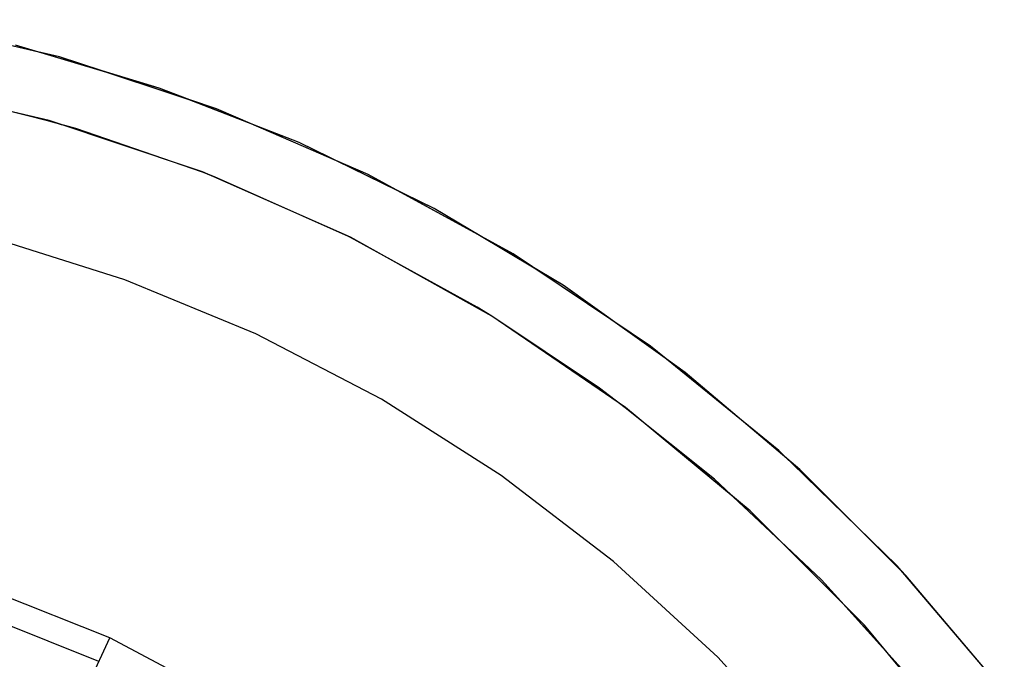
# Model space of a CAD drawing. Extents: x 0.02 to 3.36, y -1.67 to 1.67.
# Tile 26 of 26: x 2.1 to 3.01, y 1.06 to 1.65. Entities that reach past the tile are written whole.
import ezdxf

# ---------------------------------------------------------------- set-up
doc = ezdxf.new("R2010")
doc.units = 0
doc.header["$MEASUREMENT"] = 0
doc.layers.get('0').update_dxf_attribs({"color": 13, "linetype": 'CONTINUOUS'})

# ---------------------------------------------------------------- blocks, each defined once
blk = doc.blocks.new('CEARA_PM_STL')
at = {"color": 0}
for p, q in [((2.14139, 1.61118, 0.03388), (1.99301, 1.64556, 0.03388)), ((2.14139, 1.61118, 0.03388), (1.99301, 1.64556, 0.03388)), ((2.12227, 1.61561, 3.38225), (2.03597, 1.6356, 3.38225)), ((2.12227, 1.61561, 3.38225), (2.03597, 1.6356, 3.38225)), ((2.12227, 1.61561, 3.38225), (2.03597, 1.6356, 3.38225)), ((2.12227, 1.61561, 3.38225), (2.10071, 1.62203, 3.38225)), ((2.23326, 1.58257, 3.42162), (2.10071, 1.62203, 3.42162)), ((2.23326, 1.58257, 3.42162), (2.10071, 1.62203, 3.42162)), ((2.12227, 1.61561, 3.38225), (2.10071, 1.62203, 3.38225)), ((2.18055, 1.59826, 3.38225), (2.12227, 1.61561, 3.38225)), ((2.18055, 1.59826, 3.38225), (2.12227, 1.61561, 3.38225)), ((2.14139, 1.61118, 3.38225), (2.12227, 1.61561, 3.38225)), ((2.14139, 1.61118, 3.38225), (2.12227, 1.61561, 3.38225)), ((2.18055, 1.59826, 3.38225), (2.12227, 1.61561, 3.38225)), ((2.14139, 1.61118, 3.38225), (2.14139, 1.61118, 0.03388)), ((2.28603, 1.56345, 0.03388), (2.14139, 1.61118, 0.03388)), ((2.14139, 1.61118, 3.38225), (2.14139, 1.61118, 0.03388)), ((2.18055, 1.59826, 3.38225), (2.14139, 1.61118, 3.38225)), ((2.28603, 1.56345, 0.03388), (2.14139, 1.61118, 0.03388)), ((2.18055, 1.59826, 3.38225), (2.14139, 1.61118, 3.38225)), ((2.26147, 1.57156, 3.38225), (2.18055, 1.59826, 3.38225)), ((2.23326, 1.58257, 3.38225), (2.18055, 1.59826, 3.38225)), ((2.26147, 1.57156, 3.38225), (2.18055, 1.59826, 3.38225)), ((2.26147, 1.57156, 3.38225), (2.18055, 1.59826, 3.38225)), ((2.23326, 1.58257, 3.38225), (2.18055, 1.59826, 3.38225)), ((2.1317, 1.55255, 0.09293), (1.98656, 1.58669, 0.09293)), ((2.1317, 1.55255, 0.09293), (1.98656, 1.58669, 0.09293)), ((2.13159, 1.55213, 2.98855), (2.02557, 1.5789, 2.98855)), ((2.13159, 1.55213, 2.98855), (2.02557, 1.5789, 2.98855)), ((2.23326, 1.58257, 3.38225), (2.23326, 1.58257, 3.42162)), ((2.26147, 1.57156, 3.38225), (2.23326, 1.58257, 3.38225)), ((2.23326, 1.58257, 3.38225), (2.23326, 1.58257, 3.42162)), ((2.36209, 1.5323, 3.42162), (2.23326, 1.58257, 3.42162)), ((2.36209, 1.5323, 3.42162), (2.23326, 1.58257, 3.42162)), ((2.26147, 1.57156, 3.38225), (2.23326, 1.58257, 3.38225)), ((2.31955, 1.5489, 3.38225), (2.26147, 1.57156, 3.38225)), ((2.31955, 1.5489, 3.38225), (2.26147, 1.57156, 3.38225)), ((2.28603, 1.56345, 3.38225), (2.26147, 1.57156, 3.38225)), ((2.28603, 1.56345, 3.38225), (2.26147, 1.57156, 3.38225)), ((2.31955, 1.5489, 3.38225), (2.26147, 1.57156, 3.38225)), ((2.1317, 1.55255, 3.38225), (2.08976, 1.56242, 3.38225)), ((2.1317, 1.55255, 3.38225), (2.08976, 1.56242, 3.38225)), ((2.1317, 1.55255, 3.38225), (2.08976, 1.56242, 3.38225)), ((2.42574, 1.50277, 0.03388), (2.28603, 1.56345, 0.03388)), ((2.28603, 1.56345, 3.38225), (2.28603, 1.56345, 0.03388)), ((2.31955, 1.5489, 3.38225), (2.28603, 1.56345, 3.38225)), ((2.28603, 1.56345, 3.38225), (2.28603, 1.56345, 0.03388)), ((2.42574, 1.50277, 0.03388), (2.28603, 1.56345, 0.03388)), ((2.31955, 1.5489, 3.38225), (2.28603, 1.56345, 3.38225)), ((2.13159, 1.55213, 2.98855), (2.1317, 1.55255, 3.38225)), ((2.1317, 1.55255, 0.09293), (2.13159, 1.55213, 2.98855)), ((2.13159, 1.55213, 2.98855), (2.1317, 1.55255, 3.38225)), ((2.1317, 1.55255, 0.09293), (2.13159, 1.55213, 2.98855)), ((2.13159, 1.55213, 2.98855), (2.1317, 1.55255, 3.38225)), ((2.13159, 1.55213, 2.98855), (2.1317, 1.55255, 3.38225)), ((2.15651, 1.54528, 2.98855), (2.13159, 1.55213, 2.98855)), ((2.15651, 1.54528, 2.98855), (2.13159, 1.55213, 2.98855)), ((2.14323, 1.54869, 3.38225), (2.1317, 1.55255, 3.38225)), ((2.14323, 1.54869, 3.38225), (2.1317, 1.55255, 3.38225)), ((2.27307, 1.50517, 0.09293), (2.1317, 1.55255, 0.09293)), ((2.14323, 1.54869, 3.38225), (2.1317, 1.55255, 3.38225)), ((2.27307, 1.50517, 0.09293), (2.1317, 1.55255, 0.09293)), ((2.15651, 1.54528, 3.38225), (2.14323, 1.54869, 3.38225)), ((2.15651, 1.54528, 3.38225), (2.14323, 1.54869, 3.38225)), ((2.15651, 1.54528, 3.38225), (2.14323, 1.54869, 3.38225)), ((2.23616, 1.51754, 3.38225), (2.15651, 1.54528, 3.38225)), ((2.15651, 1.54528, 2.98855), (2.15651, 1.54528, 3.38225)), ((2.27299, 1.50496, 2.98855), (2.15651, 1.54528, 2.98855)), ((2.23616, 1.51754, 3.38225), (2.15651, 1.54528, 3.38225)), ((2.27299, 1.50496, 2.98855), (2.15651, 1.54528, 2.98855)), ((2.15651, 1.54528, 2.98855), (2.15651, 1.54528, 3.38225)), ((2.23616, 1.51754, 3.38225), (2.15651, 1.54528, 3.38225)), ((2.39656, 1.51545, 3.38225), (2.31955, 1.5489, 3.38225)), ((2.36209, 1.5323, 3.38225), (2.31955, 1.5489, 3.38225)), ((2.39656, 1.51545, 3.38225), (2.31955, 1.5489, 3.38225)), ((2.39656, 1.51545, 3.38225), (2.31955, 1.5489, 3.38225)), ((2.36209, 1.5323, 3.38225), (2.31955, 1.5489, 3.38225)), ((2.39656, 1.51545, 3.38225), (2.36209, 1.5323, 3.38225)), ((2.36209, 1.5323, 3.38225), (2.36209, 1.5323, 3.42162)), ((2.48633, 1.47156, 3.42162), (2.36209, 1.5323, 3.42162)), ((2.36209, 1.5323, 3.38225), (2.36209, 1.5323, 3.42162)), ((2.48633, 1.47156, 3.42162), (2.36209, 1.5323, 3.42162)), ((2.39656, 1.51545, 3.38225), (2.36209, 1.5323, 3.38225)), ((2.27307, 1.50517, 3.38225), (2.23616, 1.51754, 3.38225)), ((2.27307, 1.50517, 3.38225), (2.23616, 1.51754, 3.38225)), ((2.27307, 1.50517, 3.38225), (2.23616, 1.51754, 3.38225)), ((2.45292, 1.48789, 3.38225), (2.39656, 1.51545, 3.38225)), ((2.45292, 1.48789, 3.38225), (2.39656, 1.51545, 3.38225)), ((2.42574, 1.50277, 3.38225), (2.39656, 1.51545, 3.38225)), ((2.42574, 1.50277, 3.38225), (2.39656, 1.51545, 3.38225)), ((2.45292, 1.48789, 3.38225), (2.39656, 1.51545, 3.38225)), ((2.27299, 1.50496, 2.98855), (2.27307, 1.50517, 3.38225)), ((2.27307, 1.50517, 0.09293), (2.27299, 1.50496, 2.98855)), ((2.27299, 1.50496, 2.98855), (2.27307, 1.50517, 3.38225)), ((2.27307, 1.50517, 0.09293), (2.27299, 1.50496, 2.98855)), ((2.27299, 1.50496, 2.98855), (2.27307, 1.50517, 3.38225)), ((2.27299, 1.50496, 2.98855), (2.27307, 1.50517, 3.38225)), ((2.28418, 1.50082, 2.98855), (2.27299, 1.50496, 2.98855)), ((2.28418, 1.50082, 2.98855), (2.27299, 1.50496, 2.98855)), ((2.27824, 1.50289, 3.38225), (2.27307, 1.50517, 3.38225)), ((2.27824, 1.50289, 3.38225), (2.27307, 1.50517, 3.38225)), ((2.40946, 1.44495, 0.09293), (2.27307, 1.50517, 0.09293)), ((2.27824, 1.50289, 3.38225), (2.27307, 1.50517, 3.38225)), ((2.40946, 1.44495, 0.09293), (2.27307, 1.50517, 0.09293)), ((2.28418, 1.50082, 3.38225), (2.27824, 1.50289, 3.38225)), ((2.28418, 1.50082, 3.38225), (2.27824, 1.50289, 3.38225)), ((2.28418, 1.50082, 3.38225), (2.27824, 1.50289, 3.38225)), ((2.40768, 1.44583, 3.38225), (2.28418, 1.50082, 3.38225)), ((2.28418, 1.50082, 2.98855), (2.28418, 1.50082, 3.38225)), ((2.40768, 1.44583, 2.98855), (2.28418, 1.50082, 2.98855)), ((2.28418, 1.50082, 2.98855), (2.28418, 1.50082, 3.38225)), ((2.40768, 1.44583, 3.38225), (2.28418, 1.50082, 3.38225)), ((2.40768, 1.44583, 2.98855), (2.28418, 1.50082, 2.98855)), ((2.40768, 1.44583, 3.38225), (2.28418, 1.50082, 3.38225)), ((2.42574, 1.50277, 3.38225), (2.42574, 1.50277, 0.03388)), ((2.55934, 1.42964, 0.03388), (2.42574, 1.50277, 0.03388)), ((2.42574, 1.50277, 3.38225), (2.42574, 1.50277, 0.03388)), ((2.45292, 1.48789, 3.38225), (2.42574, 1.50277, 3.38225)), ((2.55934, 1.42964, 0.03388), (2.42574, 1.50277, 0.03388)), ((2.45292, 1.48789, 3.38225), (2.42574, 1.50277, 3.38225)), ((2.52665, 1.44754, 3.38225), (2.45292, 1.48789, 3.38225)), ((2.48633, 1.47156, 3.38225), (2.45292, 1.48789, 3.38225)), ((2.52665, 1.44754, 3.38225), (2.45292, 1.48789, 3.38225)), ((2.52665, 1.44754, 3.38225), (2.45292, 1.48789, 3.38225)), ((2.48633, 1.47156, 3.38225), (2.45292, 1.48789, 3.38225)), ((2.52665, 1.44754, 3.38225), (2.48633, 1.47156, 3.38225)), ((2.48633, 1.47156, 3.38225), (2.48633, 1.47156, 3.42162)), ((2.60513, 1.40077, 3.42162), (2.48633, 1.47156, 3.42162)), ((2.48633, 1.47156, 3.38225), (2.48633, 1.47156, 3.42162)), ((2.60513, 1.40077, 3.42162), (2.48633, 1.47156, 3.42162)), ((2.52665, 1.44754, 3.38225), (2.48633, 1.47156, 3.38225)), ((2.20164, 1.40584, 3.38225), (2.07717, 1.44509, 3.38225)), ((2.20164, 1.40584, 2.98855), (2.07717, 1.44509, 2.98855)), ((2.20164, 1.40584, 3.38225), (2.07717, 1.44509, 3.38225)), ((2.20164, 1.40584, 2.98855), (2.07717, 1.44509, 2.98855)), ((2.40946, 1.44495, 3.38225), (2.40768, 1.44583, 3.38225)), ((2.40768, 1.44583, 2.98855), (2.40768, 1.44583, 3.38225)), ((2.40944, 1.44491, 2.98855), (2.40768, 1.44583, 2.98855)), ((2.40946, 1.44495, 3.38225), (2.40768, 1.44583, 3.38225)), ((2.40946, 1.44495, 3.38225), (2.40768, 1.44583, 3.38225)), ((2.40944, 1.44491, 2.98855), (2.40768, 1.44583, 2.98855)), ((2.40768, 1.44583, 2.98855), (2.40768, 1.44583, 3.38225)), ((2.40946, 1.44495, 0.09293), (2.40944, 1.44491, 2.98855)), ((2.40944, 1.44491, 2.98855), (2.40946, 1.44495, 3.38225)), ((2.40944, 1.44491, 2.98855), (2.40946, 1.44495, 3.38225)), ((2.40946, 1.44495, 0.09293), (2.40944, 1.44491, 2.98855)), ((2.40944, 1.44491, 2.98855), (2.40946, 1.44495, 3.38225)), ((2.40944, 1.44491, 2.98855), (2.40946, 1.44495, 3.38225)), ((2.52615, 1.38071, 2.98855), (2.40944, 1.44491, 2.98855)), ((2.52615, 1.38071, 2.98855), (2.40944, 1.44491, 2.98855)), ((2.53971, 1.3724, 0.09293), (2.40946, 1.44495, 0.09293)), ((2.42239, 1.43775, 3.38225), (2.40946, 1.44495, 3.38225)), ((2.42239, 1.43775, 3.38225), (2.40946, 1.44495, 3.38225)), ((2.42239, 1.43775, 3.38225), (2.40946, 1.44495, 3.38225)), ((2.53971, 1.3724, 0.09293), (2.40946, 1.44495, 0.09293)), ((2.58008, 1.4157, 3.38225), (2.52665, 1.44754, 3.38225)), ((2.58008, 1.4157, 3.38225), (2.52665, 1.44754, 3.38225)), ((2.55934, 1.42964, 3.38225), (2.52665, 1.44754, 3.38225)), ((2.55934, 1.42964, 3.38225), (2.52665, 1.44754, 3.38225)), ((2.58008, 1.4157, 3.38225), (2.52665, 1.44754, 3.38225)), ((2.52615, 1.38071, 3.38225), (2.42239, 1.43775, 3.38225)), ((2.52615, 1.38071, 3.38225), (2.42239, 1.43775, 3.38225)), ((2.52615, 1.38071, 3.38225), (2.42239, 1.43775, 3.38225)), ((2.68575, 1.34466, 0.03388), (2.55934, 1.42964, 0.03388)), ((2.55934, 1.42964, 3.38225), (2.55934, 1.42964, 0.03388)), ((2.58008, 1.4157, 3.38225), (2.55934, 1.42964, 3.38225)), ((2.55934, 1.42964, 3.38225), (2.55934, 1.42964, 0.03388)), ((2.68575, 1.34466, 0.03388), (2.55934, 1.42964, 0.03388)), ((2.58008, 1.4157, 3.38225), (2.55934, 1.42964, 3.38225)), ((2.65106, 1.36798, 3.38225), (2.58008, 1.4157, 3.38225)), ((2.60513, 1.40077, 3.38225), (2.58008, 1.4157, 3.38225)), ((2.65106, 1.36798, 3.38225), (2.58008, 1.4157, 3.38225)), ((2.65106, 1.36798, 3.38225), (2.58008, 1.4157, 3.38225)), ((2.60513, 1.40077, 3.38225), (2.58008, 1.4157, 3.38225)), ((2.32222, 1.35589, 3.38225), (2.20164, 1.40584, 3.38225)), ((2.32222, 1.35589, 2.98855), (2.20164, 1.40584, 2.98855)), ((2.32222, 1.35589, 3.38225), (2.20164, 1.40584, 3.38225)), ((2.20164, 1.40584, 3.38225), (2.20164, 1.40584, 2.98855)), ((2.32222, 1.35589, 2.98855), (2.20164, 1.40584, 2.98855)), ((2.20164, 1.40584, 3.38225), (2.20164, 1.40584, 2.98855)), ((2.60513, 1.40077, 3.38225), (2.60513, 1.40077, 3.42162)), ((2.65106, 1.36798, 3.38225), (2.60513, 1.40077, 3.38225)), ((2.60513, 1.40077, 3.38225), (2.60513, 1.40077, 3.42162)), ((2.71768, 1.32041, 3.42162), (2.60513, 1.40077, 3.42162)), ((2.71768, 1.32041, 3.42162), (2.60513, 1.40077, 3.42162)), ((2.65106, 1.36798, 3.38225), (2.60513, 1.40077, 3.38225)), ((2.53314, 1.37606, 3.38225), (2.52615, 1.38071, 3.38225)), ((2.53314, 1.37606, 3.38225), (2.52615, 1.38071, 3.38225)), ((2.52615, 1.38071, 2.98855), (2.52615, 1.38071, 3.38225)), ((2.53955, 1.37215, 2.98855), (2.52615, 1.38071, 2.98855)), ((2.53955, 1.37215, 2.98855), (2.52615, 1.38071, 2.98855)), ((2.52615, 1.38071, 2.98855), (2.52615, 1.38071, 3.38225)), ((2.53314, 1.37606, 3.38225), (2.52615, 1.38071, 3.38225)), ((2.53971, 1.3724, 3.38225), (2.53314, 1.37606, 3.38225)), ((2.53971, 1.3724, 3.38225), (2.53314, 1.37606, 3.38225)), ((2.53971, 1.3724, 3.38225), (2.53314, 1.37606, 3.38225)), ((2.53971, 1.3724, 0.09293), (2.53955, 1.37215, 2.98855)), ((2.53955, 1.37215, 2.98855), (2.53971, 1.3724, 3.38225)), ((2.53971, 1.3724, 0.09293), (2.53955, 1.37215, 2.98855)), ((2.53955, 1.37215, 2.98855), (2.53971, 1.3724, 3.38225)), ((2.53955, 1.37215, 2.98855), (2.53971, 1.3724, 3.38225)), ((2.53955, 1.37215, 2.98855), (2.53971, 1.3724, 3.38225)), ((2.63875, 1.30589, 2.98855), (2.53955, 1.37215, 2.98855)), ((2.63875, 1.30589, 2.98855), (2.53955, 1.37215, 2.98855)), ((2.66272, 1.28814, 0.09293), (2.53971, 1.3724, 0.09293)), ((2.57395, 1.34895, 3.38225), (2.53971, 1.3724, 3.38225)), ((2.57395, 1.34895, 3.38225), (2.53971, 1.3724, 3.38225)), ((2.57395, 1.34895, 3.38225), (2.53971, 1.3724, 3.38225)), ((2.66272, 1.28814, 0.09293), (2.53971, 1.3724, 0.09293)), ((2.70027, 1.33284, 3.38225), (2.65106, 1.36798, 3.38225)), ((2.70027, 1.33284, 3.38225), (2.65106, 1.36798, 3.38225)), ((2.68575, 1.34466, 3.38225), (2.65106, 1.36798, 3.38225)), ((2.68575, 1.34466, 3.38225), (2.65106, 1.36798, 3.38225)), ((2.70027, 1.33284, 3.38225), (2.65106, 1.36798, 3.38225)), ((2.43799, 1.29563, 3.38225), (2.32222, 1.35589, 3.38225)), ((2.43799, 1.29563, 2.98855), (2.32222, 1.35589, 2.98855)), ((2.32222, 1.35589, 3.38225), (2.32222, 1.35589, 2.98855)), ((2.43799, 1.29563, 3.38225), (2.32222, 1.35589, 3.38225)), ((2.32222, 1.35589, 3.38225), (2.32222, 1.35589, 2.98855)), ((2.43799, 1.29563, 2.98855), (2.32222, 1.35589, 2.98855)), ((2.65117, 1.29605, 3.38225), (2.57395, 1.34895, 3.38225)), ((2.65117, 1.29605, 3.38225), (2.57395, 1.34895, 3.38225)), ((2.63875, 1.30589, 3.38225), (2.57395, 1.34895, 3.38225)), ((2.68575, 1.34466, 3.38225), (2.68575, 1.34466, 0.03388)), ((2.8039, 1.24854, 0.03388), (2.68575, 1.34466, 0.03388)), ((2.68575, 1.34466, 3.38225), (2.68575, 1.34466, 0.03388)), ((2.70027, 1.33284, 3.38225), (2.68575, 1.34466, 3.38225)), ((2.8039, 1.24854, 0.03388), (2.68575, 1.34466, 0.03388)), ((2.70027, 1.33284, 3.38225), (2.68575, 1.34466, 3.38225)), ((2.76959, 1.27645, 3.38225), (2.70027, 1.33284, 3.38225)), ((2.71768, 1.32041, 3.38225), (2.70027, 1.33284, 3.38225)), ((2.76959, 1.27645, 3.38225), (2.70027, 1.33284, 3.38225)), ((2.76959, 1.27645, 3.38225), (2.70027, 1.33284, 3.38225)), ((2.71768, 1.32041, 3.38225), (2.70027, 1.33284, 3.38225)), ((2.76959, 1.27645, 3.38225), (2.71768, 1.32041, 3.38225)), ((2.71768, 1.32041, 3.38225), (2.71768, 1.32041, 3.42162)), ((2.82321, 1.23103, 3.42162), (2.71768, 1.32041, 3.42162)), ((2.71768, 1.32041, 3.38225), (2.71768, 1.32041, 3.42162)), ((2.82321, 1.23103, 3.42162), (2.71768, 1.32041, 3.42162)), ((2.76959, 1.27645, 3.38225), (2.71768, 1.32041, 3.38225)), ((2.63875, 1.30589, 2.98855), (2.63875, 1.30589, 3.38225)), ((2.66241, 1.28776, 2.98855), (2.63875, 1.30589, 2.98855)), ((2.66241, 1.28776, 2.98855), (2.63875, 1.30589, 2.98855)), ((2.63875, 1.30589, 2.98855), (2.63875, 1.30589, 3.38225)), ((2.65117, 1.29605, 3.38225), (2.63875, 1.30589, 3.38225)), ((2.54807, 1.2255, 3.38225), (2.43799, 1.29563, 3.38225)), ((2.54807, 1.2255, 2.98855), (2.43799, 1.29563, 2.98855)), ((2.43799, 1.29563, 3.38225), (2.43799, 1.29563, 2.98855)), ((2.54807, 1.2255, 3.38225), (2.43799, 1.29563, 3.38225)), ((2.43799, 1.29563, 3.38225), (2.43799, 1.29563, 2.98855)), ((2.54807, 1.2255, 2.98855), (2.43799, 1.29563, 2.98855)), ((2.66272, 1.28814, 3.38225), (2.65117, 1.29605, 3.38225)), ((2.66272, 1.28814, 3.38225), (2.65117, 1.29605, 3.38225)), ((2.66272, 1.28814, 3.38225), (2.65117, 1.29605, 3.38225)), ((2.66272, 1.28814, 0.09293), (2.66241, 1.28776, 2.98855)), ((2.66241, 1.28776, 2.98855), (2.66272, 1.28814, 3.38225)), ((2.66272, 1.28814, 0.09293), (2.66241, 1.28776, 2.98855)), ((2.66241, 1.28776, 2.98855), (2.66272, 1.28814, 3.38225)), ((2.66241, 1.28776, 2.98855), (2.66272, 1.28814, 3.38225)), ((2.66241, 1.28776, 2.98855), (2.66272, 1.28814, 3.38225)), ((2.77742, 1.19289, 0.09293), (2.66272, 1.28814, 0.09293)), ((2.69559, 1.26084, 3.38225), (2.66272, 1.28814, 3.38225)), ((2.69559, 1.26084, 3.38225), (2.66272, 1.28814, 3.38225)), ((2.69559, 1.26084, 3.38225), (2.66272, 1.28814, 3.38225)), ((2.77742, 1.19289, 0.09293), (2.66272, 1.28814, 0.09293)), ((2.74469, 1.22192, 2.98855), (2.66241, 1.28776, 2.98855)), ((2.74469, 1.22192, 2.98855), (2.66241, 1.28776, 2.98855)), ((2.8039, 1.24854, 3.38225), (2.76959, 1.27645, 3.38225)), ((2.8039, 1.24854, 3.38225), (2.76959, 1.27645, 3.38225)), ((2.8039, 1.24854, 3.38225), (2.76959, 1.27645, 3.38225)), ((2.76178, 1.20588, 3.38225), (2.69559, 1.26084, 3.38225)), ((2.76178, 1.20588, 3.38225), (2.69559, 1.26084, 3.38225)), ((2.74469, 1.22192, 3.38225), (2.69559, 1.26084, 3.38225)), ((2.81267, 1.23996, 3.38225), (2.8039, 1.24854, 3.38225)), ((2.81267, 1.23996, 3.38225), (2.8039, 1.24854, 3.38225)), ((2.91282, 1.14207, 0.03388), (2.8039, 1.24854, 0.03388)), ((2.8039, 1.24854, 3.38225), (2.8039, 1.24854, 0.03388)), ((2.81267, 1.23996, 3.38225), (2.8039, 1.24854, 3.38225)), ((2.8039, 1.24854, 3.38225), (2.8039, 1.24854, 0.03388)), ((2.91282, 1.14207, 0.03388), (2.8039, 1.24854, 0.03388)), ((2.82321, 1.23103, 3.38225), (2.81267, 1.23996, 3.38225)), ((2.82321, 1.23103, 3.38225), (2.81267, 1.23996, 3.38225)), ((2.82321, 1.23103, 3.38225), (2.81267, 1.23996, 3.38225)), ((2.65161, 1.14605, 3.38225), (2.54807, 1.2255, 3.38225)), ((2.65161, 1.14605, 2.98855), (2.54807, 1.2255, 2.98855)), ((2.65161, 1.14605, 3.38225), (2.54807, 1.2255, 3.38225)), ((2.54807, 1.2255, 3.38225), (2.54807, 1.2255, 2.98855)), ((2.65161, 1.14605, 2.98855), (2.54807, 1.2255, 2.98855)), ((2.54807, 1.2255, 3.38225), (2.54807, 1.2255, 2.98855)), ((2.8843, 1.16994, 3.38225), (2.82321, 1.23103, 3.38225)), ((2.82321, 1.23103, 3.38225), (2.82321, 1.23103, 3.42162)), ((2.8843, 1.16994, 3.38225), (2.82321, 1.23103, 3.38225)), ((2.82321, 1.23103, 3.38225), (2.82321, 1.23103, 3.42162)), ((2.92099, 1.13325, 3.42162), (2.82321, 1.23103, 3.42162)), ((2.92099, 1.13325, 3.42162), (2.82321, 1.23103, 3.42162)), ((2.8843, 1.16994, 3.38225), (2.82321, 1.23103, 3.38225)), ((2.84324, 1.12938, 2.98855), (2.74469, 1.22192, 2.98855)), ((2.74469, 1.22192, 2.98855), (2.74469, 1.22192, 3.38225)), ((2.76178, 1.20588, 3.38225), (2.74469, 1.22192, 3.38225)), ((2.74469, 1.22192, 2.98855), (2.74469, 1.22192, 3.38225)), ((2.84324, 1.12938, 2.98855), (2.74469, 1.22192, 2.98855)), ((2.77742, 1.19289, 3.38225), (2.76178, 1.20588, 3.38225)), ((2.77742, 1.19289, 3.38225), (2.76178, 1.20588, 3.38225)), ((2.80532, 1.16499, 3.38225), (2.76178, 1.20588, 3.38225)), ((2.77742, 1.19289, 0.09293), (2.77742, 1.19289, 3.38225)), ((2.88285, 1.08746, 0.09293), (2.77742, 1.19289, 0.09293)), ((2.80532, 1.16499, 3.38225), (2.77742, 1.19289, 3.38225)), ((2.77742, 1.19289, 0.09293), (2.77742, 1.19289, 3.38225)), ((2.80532, 1.16499, 3.38225), (2.77742, 1.19289, 3.38225)), ((2.88285, 1.08746, 0.09293), (2.77742, 1.19289, 0.09293)), ((2.91282, 1.14207, 3.38225), (2.8843, 1.16994, 3.38225)), ((2.91282, 1.14207, 3.38225), (2.8843, 1.16994, 3.38225)), ((2.91282, 1.14207, 3.38225), (2.8843, 1.16994, 3.38225)), ((2.86413, 1.10618, 3.38225), (2.80532, 1.16499, 3.38225)), ((2.86413, 1.10618, 3.38225), (2.80532, 1.16499, 3.38225)), ((2.84324, 1.12938, 3.38225), (2.80532, 1.16499, 3.38225)), ((2.74784, 1.05788, 3.38225), (2.65161, 1.14605, 3.38225)), ((2.74784, 1.05788, 2.98855), (2.65161, 1.14605, 2.98855)), ((2.74784, 1.05788, 3.38225), (2.65161, 1.14605, 3.38225)), ((2.65161, 1.14605, 3.38225), (2.65161, 1.14605, 2.98855)), ((2.74784, 1.05788, 2.98855), (2.65161, 1.14605, 2.98855)), ((2.65161, 1.14605, 3.38225), (2.65161, 1.14605, 2.98855)), ((2.91651, 1.13773, 3.38225), (2.91282, 1.14207, 3.38225)), ((2.91651, 1.13773, 3.38225), (2.91282, 1.14207, 3.38225)), ((3.0116, 1.02614, 0.03388), (2.91282, 1.14207, 0.03388)), ((2.91282, 1.14207, 3.38225), (2.91282, 1.14207, 0.03388)), ((2.91651, 1.13773, 3.38225), (2.91282, 1.14207, 3.38225)), ((2.91282, 1.14207, 3.38225), (2.91282, 1.14207, 0.03388)), ((3.0116, 1.02614, 0.03388), (2.91282, 1.14207, 0.03388)), ((2.92099, 1.13325, 3.38225), (2.91651, 1.13773, 3.38225)), ((2.92099, 1.13325, 3.38225), (2.91651, 1.13773, 3.38225)), ((2.92099, 1.13325, 3.38225), (2.91651, 1.13773, 3.38225)), ((2.84324, 1.12938, 2.98855), (2.84324, 1.12938, 3.38225)), ((2.9337, 1.02891, 2.98855), (2.84324, 1.12938, 2.98855)), ((2.84324, 1.12938, 2.98855), (2.84324, 1.12938, 3.38225)), ((2.86413, 1.10618, 3.38225), (2.84324, 1.12938, 3.38225)), ((2.9337, 1.02891, 2.98855), (2.84324, 1.12938, 2.98855)), ((3.01037, 1.02772, 3.38225), (2.92099, 1.13325, 3.38225)), ((3.01037, 1.02772, 3.38225), (2.92099, 1.13325, 3.38225)), ((2.92099, 1.13325, 3.38225), (2.92099, 1.13325, 3.42162)), ((3.01037, 1.02772, 3.42162), (2.92099, 1.13325, 3.42162)), ((2.92099, 1.13325, 3.38225), (2.92099, 1.13325, 3.42162)), ((3.01037, 1.02772, 3.42162), (2.92099, 1.13325, 3.42162)), ((3.01037, 1.02772, 3.38225), (2.92099, 1.13325, 3.38225)), ((2.18768, 1.07581, 0.09293), (2.06845, 1.12331, 0.09293)), ((2.18768, 1.07581, 0.09293), (2.06845, 1.12331, 0.09293)), ((2.17763, 1.05407, 0.03388), (2.0608, 1.10062, 0.03388)), ((2.17763, 1.05407, 0.03388), (2.0608, 1.10062, 0.03388)), ((2.88285, 1.08746, 3.38225), (2.86413, 1.10618, 3.38225)), ((2.88285, 1.08746, 3.38225), (2.86413, 1.10618, 3.38225)), ((2.90496, 1.06084, 3.38225), (2.86413, 1.10618, 3.38225)), ((2.88285, 1.08746, 0.09293), (2.88285, 1.08746, 3.38225)), ((2.9781, 0.97276, 0.09293), (2.88285, 1.08746, 0.09293)), ((2.90496, 1.06084, 3.38225), (2.88285, 1.08746, 3.38225)), ((2.88285, 1.08746, 0.09293), (2.88285, 1.08746, 3.38225)), ((2.90496, 1.06084, 3.38225), (2.88285, 1.08746, 3.38225)), ((2.9781, 0.97276, 0.09293), (2.88285, 1.08746, 0.09293)), ((2.05364, 0.78609, 0.46073), (2.18768, 1.07581, 0.09293)), ((2.05364, 0.78609, 0.46073), (2.18768, 1.07581, 0.09293)), ((2.30108, 1.01569, 0.09293), (2.18768, 1.07581, 0.09293)), ((2.30108, 1.01569, 0.09293), (2.18768, 1.07581, 0.09293)), ((2.83601, 0.96165, 3.38225), (2.74784, 1.05788, 3.38225)), ((2.83601, 0.96165, 2.98855), (2.74784, 1.05788, 2.98855)), ((2.83601, 0.96165, 3.38225), (2.74784, 1.05788, 3.38225)), ((2.74784, 1.05788, 3.38225), (2.74784, 1.05788, 2.98855)), ((2.83601, 0.96165, 2.98855), (2.74784, 1.05788, 2.98855)), ((2.74784, 1.05788, 3.38225), (2.74784, 1.05788, 2.98855)), ((2.95748, 0.99758, 3.38225), (2.90496, 1.06084, 3.38225)), ((2.95748, 0.99758, 3.38225), (2.90496, 1.06084, 3.38225)), ((2.9337, 1.02891, 3.38225), (2.90496, 1.06084, 3.38225))]:
    blk.add_line(p, q, dxfattribs=at)

msp = doc.modelspace()

# ---------------------------------------------------------------- block references
at = {"color": 0}
msp.add_blockref('CEARA_PM_STL', (0, 0), dxfattribs=at)

doc.saveas('drawing.dxf')
